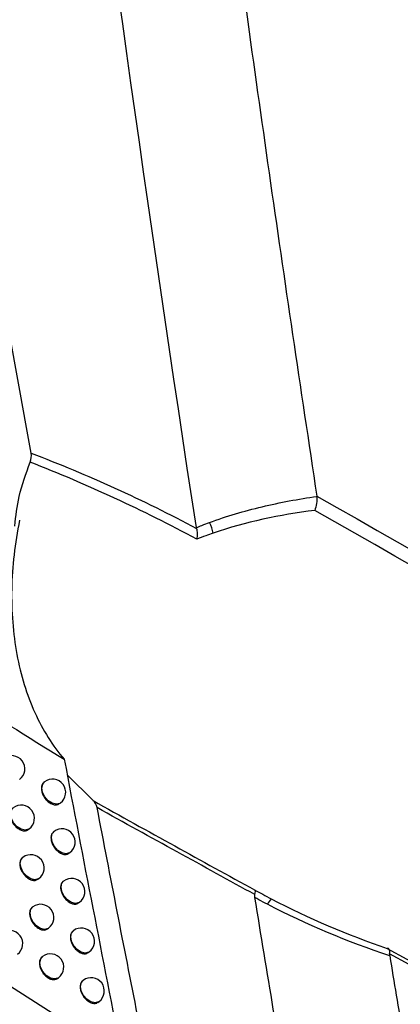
# Model space of a CAD drawing. Header units: millimetres. Extents: x 82 to 1337, y -230 to 1154.
# Tile 54 of 217: x 1167 to 1181, y -21 to 16. Entities that reach past the tile are written whole.
import ezdxf

# ---------------------------------------------------------------- set-up
doc = ezdxf.new("R2010")
doc.units = ezdxf.units.MM

msp = doc.modelspace()

# ---------------------------------------------------------------- linework, layer by layer
at = {"color": 7, "linetype": 'Continuous', "lineweight": 25}
for p, q in [((1177.799, -2.161), (1177.798, -2.151)), ((1170.04, -23.115), (1150.97, -10.991)), ((1167.504, -12.95), (1167.485, -12.965)), ((1169.339, -13.659), (1168.364, -12.682)), ((1168.067, -13.778), (1168.107, -13.748)), ((1166.889, -14.757), (1166.927, -14.729)), ((1167.865, -14.824), (1167.846, -14.838)), ((1168.427, -15.653), (1168.468, -15.622)), ((1166.69, -15.804), (1166.669, -15.82)), ((1167.254, -16.631), (1167.293, -16.602)), ((1168.229, -16.699), (1168.21, -16.713)), ((1167.06, -17.678), (1167.038, -17.694)), ((1168.79, -17.528), (1168.832, -17.497)), ((1167.623, -18.505), (1167.662, -18.476)), ((1168.596, -18.575), (1168.577, -18.589)), ((1167.432, -19.553), (1167.411, -19.569)), ((1169.157, -19.404), (1169.198, -19.373)), ((1167.995, -20.381), (1168.034, -20.351)), ((1168.966, -20.452), (1168.948, -20.465)), ((1169.526, -21.282), (1169.568, -21.25))]:
    msp.add_line(p, q, dxfattribs=at)
at = {"color": 8, "linetype": 'Continuous', "lineweight": 25, "flags": 128}
for points in [[(1168.107, -13.748), (1168.086, -13.762), (1167.955, -13.796), (1167.8, -13.761), (1167.647, -13.664), (1167.518, -13.519), (1167.433, -13.348), (1167.404, -13.177), (1167.437, -13.032), (1167.504, -12.95)], [(1166.927, -14.729), (1166.906, -14.743), (1166.774, -14.776), (1166.62, -14.742), (1166.467, -14.645), (1166.338, -14.5), (1166.252, -14.329), (1166.224, -14.158), (1166.256, -14.013), (1166.324, -13.931)], [(1168.468, -15.622), (1168.447, -15.636), (1168.316, -15.669), (1168.161, -15.635), (1168.008, -15.538), (1167.879, -15.393), (1167.793, -15.222), (1167.765, -15.051), (1167.797, -14.906), (1167.865, -14.824)], [(1167.293, -16.602), (1167.272, -16.616), (1167.141, -16.649), (1166.986, -16.615), (1166.833, -16.518), (1166.704, -16.373), (1166.618, -16.202), (1166.59, -16.031), (1166.622, -15.886), (1166.69, -15.804)], [(1168.832, -17.497), (1168.811, -17.511), (1168.679, -17.544), (1168.525, -17.51), (1168.372, -17.413), (1168.243, -17.268), (1168.157, -17.097), (1168.129, -16.926), (1168.161, -16.781), (1168.229, -16.699)], [(1167.662, -18.476), (1167.641, -18.49), (1167.51, -18.524), (1167.356, -18.489), (1167.202, -18.392), (1167.073, -18.247), (1166.988, -18.076), (1166.959, -17.905), (1166.992, -17.76), (1167.06, -17.678)], [(1169.198, -19.373), (1169.178, -19.387), (1169.046, -19.42), (1168.892, -19.386), (1168.739, -19.289), (1168.609, -19.144), (1168.524, -18.973), (1168.495, -18.802), (1168.528, -18.657), (1168.596, -18.575)], [(1168.034, -20.351), (1168.013, -20.365), (1167.882, -20.399), (1167.728, -20.364), (1167.574, -20.267), (1167.445, -20.122), (1167.36, -19.951), (1167.331, -19.78), (1167.364, -19.636), (1167.432, -19.553)], [(1169.568, -21.25), (1169.547, -21.264), (1169.416, -21.297), (1169.262, -21.263), (1169.108, -21.166), (1168.979, -21.021), (1168.894, -20.85), (1168.865, -20.679), (1168.898, -20.534), (1168.966, -20.452)]]:
    msp.add_lwpolyline(points, dxfattribs=at)
at = {"color": 7, "linetype": 'Continuous', "lineweight": 25}
for centre, radius, start, end in [((1172.592, -3.776), 1.307, 9.9353, 28.686), ((1166.262, -12.458), 0.5, 307.0492, 127.0492), ((1167.806, -13.349), 0.5, 307.0492, 127.0492), ((1166.625, -14.33), 0.5, 307.0492, 127.0492), ((1168.167, -15.223), 0.5, 307.0492, 127.0492), ((1166.992, -16.203), 0.5, 307.0492, 127.0492), ((1168.53, -17.098), 0.5, 307.0492, 127.0492), ((1176.533, -17.837), 0.656, 134.5807, 156.5611), ((1167.361, -18.077), 0.5, 307.0492, 127.0492), ((1166.183, -19.065), 0.5, 307.0492, 127.0492), ((1168.897, -18.974), 0.5, 307.0492, 127.0492), ((1167.733, -19.952), 0.5, 307.0492, 127.0492), ((1169.267, -20.851), 0.5, 307.0492, 127.0492)]:
    msp.add_arc(centre, radius, start, end, dxfattribs=at)
for points, knots in [([(1166.6, 94.259), (1166.679, 93.271), (1166.836, 91.295), (1167.081, 88.327), (1167.333, 85.356), (1167.592, 82.382), (1167.859, 79.405), (1168.133, 76.424), (1168.414, 73.441), (1168.702, 70.454), (1168.997, 67.464), (1169.3, 64.471), (1169.61, 61.475), (1169.927, 58.476), (1170.252, 55.473), (1170.584, 52.468), (1170.923, 49.459), (1171.385, 45.441), (1171.98, 40.411), (1172.724, 34.362), (1173.497, 28.303), (1174.299, 22.233), (1175.129, 16.153), (1175.989, 10.063), (1176.875, 3.962), (1177.49, -0.113), (1177.798, -2.151)], [0, 0, 0, 0, 0.031233, 0.062465, 0.093696, 0.124926, 0.156156, 0.187386, 0.218616, 0.249847, 0.281078, 0.31231, 0.343544, 0.374779, 0.406016, 0.437255, 0.468497, 0.499741, 0.56229, 0.624831, 0.687364, 0.749893, 0.812419, 0.874944, 0.93747, 1, 1, 1, 1]), ([(1166.384, -3.281), (1166.425, -2.907), (1166.514, -2.089), (1166.806, -1.3), (1166.964, -0.871)], [0, 0, 0, 0, 0.457114, 1, 1, 1, 1]), ([(1173.739, -3.148), (1174.384, -2.911), (1175.048, -2.715), (1176.407, -2.39), (1177.098, -2.261), (1177.799, -2.161)], [0, 0, 0, 0, 0.5, 0.5, 1, 1, 1, 1]), ([(1177.799, -2.161), (1177.808, -2.244), (1177.804, -2.337), (1177.776, -2.521), (1177.75, -2.612), (1177.718, -2.689)], [0, 0, 0, 0, 0.5, 0.5, 1, 1, 1, 1]), ([(1166.565, -3.059), (1166.474, -3.494), (1166.403, -3.936), (1166.304, -4.802), (1166.275, -5.231), (1166.258, -6.08), (1166.27, -6.5), (1166.335, -7.33), (1166.389, -7.739), (1166.536, -8.525), (1166.629, -8.904), (1166.854, -9.635), (1166.987, -9.989), (1167.443, -10.999), (1167.814, -11.589), (1168.251, -12.096)], [0, 0, 0, 0, 0.125, 0.125, 0.25, 0.25, 0.375, 0.375, 0.5, 0.5, 0.625, 0.625, 0.75, 0.75, 1, 1, 1, 1]), ([(1173.245, -3.34), (1173.315, -3.311), (1173.384, -3.283), (1173.454, -3.256), (1173.549, -3.219), (1173.644, -3.183), (1173.739, -3.148)], [0, 0, 0, 0, 0.0002428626, 0.0002428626, 0.0002428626, 0.0005701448, 0.0005701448, 0.0005701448, 0.0005701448]), ([(1173.251, -3.369), (1173.266, -3.432), (1173.274, -3.499), (1173.277, -3.64), (1173.272, -3.711), (1173.262, -3.778)], [0, 0, 0, 0, 0.5, 0.5, 1, 1, 1, 1]), ([(1173.88, -3.55), (1173.786, -3.582), (1173.693, -3.615), (1173.601, -3.649), (1173.487, -3.69), (1173.374, -3.733), (1173.262, -3.778)], [0, 0, 0, 0, 0.0003195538, 0.0003195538, 0.0003195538, 0.0007127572, 0.0007127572, 0.0007127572, 0.0007127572]), ([(1163.255, -8.819), (1163.545, -9.028), (1165.209, -10.228), (1166.875, -11.251), (1168.251, -12.096)], [0, 0, 0, 0, 0.174251, 1, 1, 1, 1]), ([(1167.488, -12.968), (1167.466, -12.987), (1167.417, -13.028), (1167.385, -13.143), (1167.391, -13.286), (1167.442, -13.44), (1167.53, -13.586), (1167.646, -13.707), (1167.777, -13.792), (1167.906, -13.827), (1168.007, -13.821), (1168.048, -13.785), (1168.062, -13.773)], [0, 0, 0, 0, 0.085096, 0.192447, 0.299683, 0.406863, 0.514064, 0.621357, 0.728781, 0.836326, 0.943927, 1, 1, 1, 1]), ([(1166.305, -13.951), (1166.283, -13.97), (1166.233, -14.012), (1166.201, -14.126), (1166.207, -14.269), (1166.259, -14.423), (1166.347, -14.568), (1166.464, -14.69), (1166.596, -14.773), (1166.726, -14.807), (1166.828, -14.8), (1166.87, -14.764), (1166.884, -14.752)], [0, 0, 0, 0, 0.085119, 0.192481, 0.299777, 0.407041, 0.514314, 0.621637, 0.729037, 0.836509, 0.944019, 1, 1, 1, 1]), ([(1167.849, -14.842), (1167.827, -14.86), (1167.778, -14.902), (1167.746, -15.016), (1167.753, -15.159), (1167.804, -15.313), (1167.891, -15.459), (1168.007, -15.581), (1168.137, -15.666), (1168.266, -15.701), (1168.367, -15.695), (1168.409, -15.659), (1168.423, -15.647)], [0, 0, 0, 0, 0.085094, 0.192442, 0.299666, 0.406829, 0.514015, 0.621303, 0.728733, 0.836293, 0.943911, 1, 1, 1, 1]), ([(1166.672, -15.824), (1166.65, -15.842), (1166.6, -15.884), (1166.568, -15.999), (1166.574, -16.142), (1166.625, -16.296), (1166.714, -16.441), (1166.831, -16.562), (1166.962, -16.646), (1167.092, -16.681), (1167.194, -16.673), (1167.236, -16.637), (1167.25, -16.625)], [0, 0, 0, 0, 0.085116, 0.192476, 0.299762, 0.407012, 0.514273, 0.621592, 0.728996, 0.836481, 0.944006, 1, 1, 1, 1]), ([(1168.213, -16.716), (1168.192, -16.735), (1168.142, -16.776), (1168.111, -16.89), (1168.117, -17.034), (1168.168, -17.188), (1168.256, -17.334), (1168.371, -17.456), (1168.501, -17.541), (1168.63, -17.576), (1168.731, -17.57), (1168.772, -17.534), (1168.786, -17.522)], [0, 0, 0, 0, 0.085091, 0.192437, 0.299648, 0.406794, 0.513966, 0.621248, 0.728684, 0.836259, 0.943895, 1, 1, 1, 1]), ([(1175.448, -17.033), (1175.55, -17.09), (1175.651, -17.145), (1175.753, -17.2), (1175.859, -17.258), (1175.966, -17.314), (1176.073, -17.37)], [0, 0, 0, 0, 0.0003480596, 0.0003480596, 0.0003480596, 0.0007104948, 0.0007104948, 0.0007104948, 0.0007104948]), ([(1175.458, -17.211), (1175.47, -17.163), (1175.475, -17.123), (1175.472, -17.062), (1175.463, -17.042), (1175.448, -17.033)], [0, 0, 0, 0, 0.5, 0.5, 1, 1, 1, 1]), ([(1175.931, -17.576), (1175.823, -17.52), (1175.714, -17.462), (1175.606, -17.404), (1175.556, -17.377), (1175.507, -17.35), (1175.458, -17.323)], [0, 0, 0, 0, 0.0003692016, 0.0003692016, 0.0003692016, 0.000538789, 0.000538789, 0.000538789, 0.000538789]), ([(1167.041, -17.697), (1167.019, -17.716), (1166.97, -17.758), (1166.938, -17.872), (1166.944, -18.015), (1166.995, -18.169), (1167.084, -18.315), (1167.2, -18.436), (1167.332, -18.52), (1167.461, -18.555), (1167.563, -18.548), (1167.605, -18.512), (1167.619, -18.5)], [0, 0, 0, 0, 0.085114, 0.192472, 0.299747, 0.406982, 0.51423, 0.621545, 0.728954, 0.836452, 0.943992, 1, 1, 1, 1]), ([(1168.581, -18.592), (1168.559, -18.61), (1168.51, -18.652), (1168.478, -18.766), (1168.485, -18.909), (1168.535, -19.063), (1168.623, -19.209), (1168.738, -19.332), (1168.868, -19.417), (1168.996, -19.453), (1169.097, -19.446), (1169.138, -19.411), (1169.152, -19.399)], [0, 0, 0, 0, 0.085089, 0.192432, 0.29963, 0.406758, 0.513915, 0.621192, 0.728634, 0.836225, 0.943878, 1, 1, 1, 1]), ([(1180.549, -19.444), (1180.558, -19.372), (1180.553, -19.316), (1180.52, -19.248), (1180.492, -19.236), (1180.456, -19.247)], [0, 0, 0, 0, 0.5, 0.5, 1, 1, 1, 1]), ([(1167.414, -19.572), (1167.392, -19.591), (1167.342, -19.633), (1167.31, -19.747), (1167.317, -19.89), (1167.368, -20.044), (1167.456, -20.19), (1167.572, -20.311), (1167.704, -20.396), (1167.833, -20.43), (1167.935, -20.423), (1167.976, -20.387), (1167.991, -20.375)], [0, 0, 0, 0, 0.085112, 0.192467, 0.299731, 0.406951, 0.514187, 0.621497, 0.728911, 0.836422, 0.943978, 1, 1, 1, 1]), ([(1180.552, -19.525), (1180.716, -20.517), (1181.044, -22.503), (1181.546, -25.484), (1182.053, -28.467), (1182.568, -31.452), (1183.089, -34.439), (1183.617, -37.428), (1184.151, -40.419), (1184.692, -43.413), (1185.24, -46.408), (1185.611, -48.406), (1185.796, -49.405)], [0, 0, 0, 0, 0.100005, 0.200007, 0.300006, 0.400004, 0.5, 0.599997, 0.699995, 0.799994, 0.899995, 1, 1, 1, 1]), ([(1168.951, -20.469), (1168.929, -20.487), (1168.88, -20.529), (1168.848, -20.643), (1168.855, -20.786), (1168.905, -20.94), (1168.993, -21.086), (1169.108, -21.208), (1169.238, -21.294), (1169.366, -21.33), (1169.466, -21.324), (1169.508, -21.288), (1169.522, -21.276)], [0, 0, 0, 0, 0.085086, 0.192427, 0.299612, 0.406722, 0.513864, 0.621135, 0.728583, 0.83619, 0.943862, 1, 1, 1, 1])]:
    msp.add_open_spline(points, degree=3, knots=knots, dxfattribs=at)
for points in [[(1166.999, -0.528), (1162.692, 23.243), (1159.101, 46.702), (1156.171, 69.817)], [(1173.245, -3.34), (1169.575, 20.612), (1166.563, 44.335), (1164.212, 67.781)], [(1166.964, -0.871), (1167.006, -0.758), (1167.019, -0.635), (1166.999, -0.528)], [(1166.999, -0.528), (1169.139, -1.338), (1171.227, -2.296), (1173.251, -3.369)], [(1173.262, -3.778), (1171.221, -2.686), (1169.119, -1.706), (1166.964, -0.871)], [(1177.798, -2.151), (1210.183, -20.597), (1242.567, -39.071), (1274.951, -57.592)], [(1177.718, -2.689), (1176.396, -2.859), (1175.103, -3.131), (1173.88, -3.55)], [(1274.705, -58.123), (1242.381, -39.601), (1210.051, -21.13), (1177.718, -2.689)], [(1173.251, -3.369), (1173.249, -3.359), (1173.247, -3.349), (1173.245, -3.34)], [(1168.251, -12.096), (1168.964, -15.848), (1169.695, -19.607), (1170.443, -23.372)], [(1169.495, -13.922), (1169.473, -13.805), (1169.417, -13.711), (1169.339, -13.659)], [(1169.339, -13.659), (1171.423, -14.822), (1173.462, -15.942), (1175.448, -17.033)], [(1171.023, -21.771), (1170.505, -19.152), (1169.996, -16.535), (1169.495, -13.922)], [(1175.458, -17.211), (1173.52, -16.148), (1171.53, -15.056), (1169.495, -13.922)], [(1175.458, -17.323), (1175.451, -17.282), (1175.45, -17.244), (1175.458, -17.211)], [(1176.862, -25.769), (1176.385, -22.951), (1175.917, -20.136), (1175.458, -17.323)], [(1176.073, -17.37), (1177.483, -18.107), (1178.953, -18.726), (1180.456, -19.247)], [(1180.552, -19.525), (1178.964, -18.992), (1177.413, -18.35), (1175.931, -17.576)], [(1180.456, -19.247), (1211.885, -36.393), (1243.31, -53.513), (1274.73, -70.591)], [(1180.549, -19.444), (1180.546, -19.469), (1180.547, -19.496), (1180.552, -19.525)], [(1274.951, -70.824), (1243.484, -53.737), (1212.016, -36.604), (1180.549, -19.444)]]:
    msp.add_open_spline(points, degree=3, dxfattribs=at)

doc.saveas('drawing.dxf')
